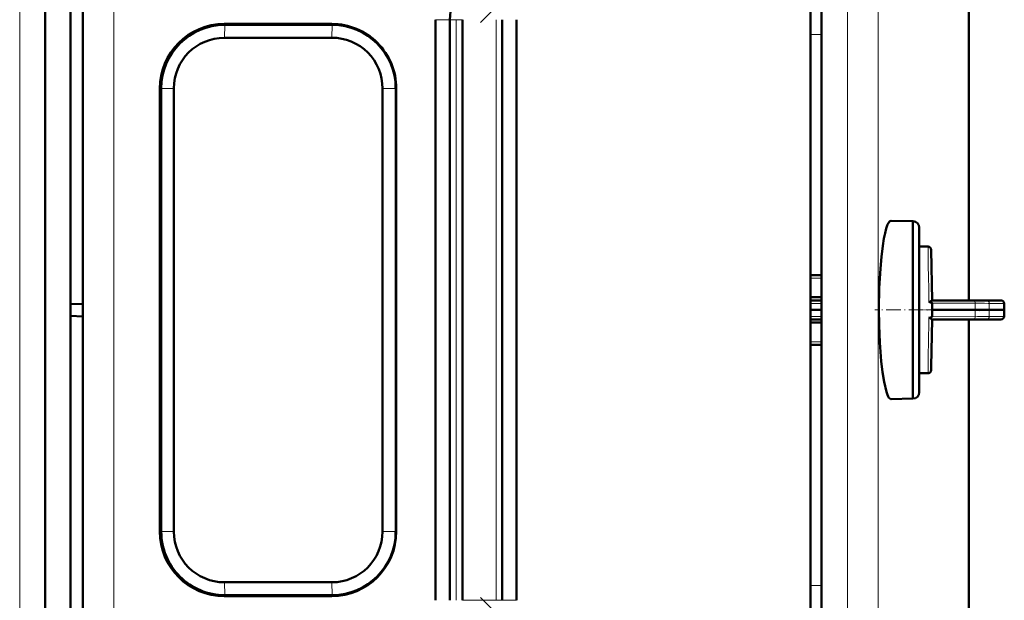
# Model space of a CAD drawing. Extents: x -2065 to 2446, y -2260 to 958.
# Tile 48 of 63: x 618 to 773, y 11 to 102. Entities that reach past the tile are written whole.
import ezdxf

# ---------------------------------------------------------------- set-up
doc = ezdxf.new("R2010")
doc.units = 0
doc.linetypes.add('DASHDOT', pattern=[18.5, 12, -3, 0.5, -3])

msp = doc.modelspace()

# ---------------------------------------------------------------- linework, layer by layer
at = {"color": 7, "linetype": 'DASHDOT', "lineweight": 18}
for p, q in [((617.57, -728.54), (617.57, 231.46)), ((732.17, 143.65), (690.38, 101.86)), ((732.17, -30.72), (690.38, 11.07))]:
    msp.add_line(p, q, dxfattribs=at)
at = {"color": 7, "lineweight": 18}
for p, q in [((617.57, -281.4), (617.57, 151.46)), ((753.27, 123.44), (753.27, -10.49)), ((748.41, -9.68), (748.41, 122.62)), ((632.43, 6.48), (632.43, 106.44)), ((649.97, 101.5), (649.9, 101.65)), ((649.92, 99.47), (649.97, 101.5)), ((666.96, 101.5), (666.9, 101.65)), ((666.96, 101.5), (666.91, 99.47)), ((685.57, 102.32), (683.27, 102.32)), ((685.57, 102.32), (686.53, 102.32)), ((686.53, 102.32), (686.53, 10.61)), ((687.57, 102.32), (686.53, 102.32)), ((692.85, 10.61), (692.85, 102.32)), ((744.28, 100), (742.56, 99.98)), ((639.94, 91.46), (639.72, 91.46)), ((639.94, 91.46), (641.91, 91.46)), ((676.99, 91.46), (674.92, 91.46)), ((677.08, 91.46), (676.99, 91.46)), ((761.17, 63.98), (761.13, 66.47)), ((761.21, 61.16), (761.17, 63.98)), ((742.56, 61.48), (744.28, 61.48)), ((761.23, 60.34), (761.21, 61.16)), ((761.25, 58.62), (761.23, 60.34)), ((761.26, 58.18), (761.25, 58.62)), ((761.27, 57.73), (761.26, 58.18)), ((742.56, 57.48), (744.28, 57.48)), ((768.57, 57.53), (761.78, 57.52)), ((770.81, 57.48), (773.12, 57.48)), ((742.56, 55.46), (744.28, 55.46)), ((761.26, 54.77), (761.25, 54.32)), ((761.27, 55.21), (761.26, 54.77)), ((768.57, 55.41), (761.78, 55.42)), ((770.81, 55.46), (773.12, 55.46)), ((761.25, 54.32), (761.21, 51.79)), ((742.56, 51.46), (744.28, 51.46)), ((761.21, 51.79), (761.17, 48.97)), ((761.17, 48.97), (761.13, 46.47)), ((639.94, 21.46), (639.72, 21.46)), ((641.91, 21.46), (639.94, 21.46)), ((676.99, 21.46), (674.92, 21.46)), ((676.99, 21.46), (677.08, 21.46)), ((649.97, 11.43), (649.92, 13.45)), ((666.91, 13.45), (666.96, 11.43)), ((742.56, 12.96), (744.28, 12.95)), ((649.97, 11.43), (649.9, 11.28)), ((666.96, 11.43), (666.9, 11.28)), ((692.85, 10.61), (687.56, 10.61)), ((692.85, 10.61), (693.81, 10.61)), ((696.1, 10.61), (693.81, 10.61))]:
    msp.add_line(p, q, dxfattribs=at)
at = {"color": 7, "lineweight": 50}
for p, q in [((625.57, 146.4), (625.57, 57.39)), ((767.57, 129.1), (767.57, 57.97)), ((744.28, 122.68), (744.28, -9.73)), ((621.57, 1.46), (621.57, 111.46)), ((627.57, 6.55), (627.57, 106.38)), ((742.56, 6.45), (742.56, 106.48)), ((649.9, 101.65), (666.9, 101.65)), ((666.96, 101.5), (649.97, 101.5)), ((683.27, 10.61), (683.27, 102.32)), ((685.57, 102.32), (685.57, 10.61)), ((687.56, 10.61), (687.56, 102.32)), ((687.57, 102.32), (687.57, 10.61)), ((693.81, 10.61), (693.81, 102.32)), ((696.1, 102.32), (696.1, 10.61)), ((649.92, 99.47), (666.91, 99.47)), ((639.72, 21.46), (639.72, 91.46)), ((639.94, 21.46), (639.94, 91.46)), ((641.91, 91.46), (641.91, 21.46)), ((674.92, 91.46), (674.92, 21.46)), ((676.99, 21.46), (676.99, 91.46)), ((677.08, 91.46), (677.08, 21.46)), ((755.29, 70.56), (758.74, 70.47)), ((758.74, 66.51), (758.74, 70.47)), ((759.74, 69.47), (759.74, 43.47)), ((759.74, 66.47), (759.74, 69.47)), ((758.74, 42.47), (758.74, 66.51)), ((761.13, 66.47), (759.74, 66.47)), ((761.76, 57.97), (761.63, 65.98)), ((744.28, 61.97), (742.56, 61.97)), ((744.28, 58.48), (742.56, 58.48)), ((742.56, 57.97), (744.28, 57.97)), ((761.57, 57.84), (761.69, 57.93)), ((768.52, 57.97), (761.76, 57.97)), ((768.52, 57.97), (770.31, 57.97)), ((772.62, 57.97), (770.31, 57.97)), ((625.57, 57.39), (627.57, 57.46)), ((625.57, 55.53), (625.57, 57.39)), ((744.28, 56.47), (742.56, 56.47)), ((761.79, 57.52), (761.77, 56.47)), ((768.57, 56.47), (761.77, 56.47)), ((761.79, 55.42), (761.77, 56.47)), ((770.81, 56.47), (768.57, 56.47)), ((770.81, 56.47), (773.15, 56.47)), ((773.18, 56.47), (773.15, 56.47)), ((625.57, -33.47), (625.57, 55.53)), ((625.57, 55.53), (627.57, 55.46)), ((742.56, 54.97), (744.28, 54.97)), ((761.76, 54.97), (761.64, 47.55)), ((768.52, 54.97), (761.76, 54.97)), ((767.57, 54.97), (767.57, -16.15)), ((768.52, 54.97), (770.31, 54.97)), ((772.62, 54.97), (770.31, 54.97)), ((772.62, 54.97), (772.65, 54.97)), ((744.28, 54.47), (742.56, 54.47)), ((744.28, 50.97), (742.56, 50.97)), ((761.64, 47.55), (761.63, 46.96)), ((759.74, 46.47), (761.13, 46.47)), ((759.74, 43.47), (759.74, 46.47)), ((755.25, 42.38), (755.29, 42.38)), ((758.74, 42.47), (755.29, 42.38)), ((666.91, 13.45), (649.92, 13.45)), ((666.9, 11.28), (649.9, 11.28)), ((649.97, 11.43), (666.96, 11.43))]:
    msp.add_line(p, q, dxfattribs=at)
at = {"color": 7, "linetype": 'DASHDOT', "lineweight": 18, "ltscale": 0.192111}
msp.add_line((760.38, 56.47), (752.7, 56.47), dxfattribs=at)
at = {"color": 7, "linetype": 'DASHDOT', "lineweight": 18, "ltscale": 0.061557}
msp.add_line((759.54, 56.47), (762, 56.47), dxfattribs=at)
at = {"color": 7, "linetype": 'DASHDOT', "lineweight": 18, "ltscale": 0.204493}
for p, q in [((769.25, 56.6), (761.07, 56.46)), ((769.25, 56.34), (761.07, 56.48))]:
    msp.add_line(p, q, dxfattribs=at)
at = {"color": 7, "lineweight": 50}
for points in [[(755.29, 70.56), (755.12, 70.51), (755.02, 70.42), (754.83, 70.15), (754.74, 69.96), (754.52, 69.34), (754.33, 68.6), (754.15, 67.75), (753.97, 66.6)], [(753.97, 66.6), (753.76, 64.88), (753.6, 63.01), (753.43, 59.93), (753.37, 56.67)], [(761.27, 57.73), (761.54, 57.67), (761.67, 57.63), (761.75, 57.58), (761.78, 57.54), (761.78, 57.52)], [(753.37, 56.67), (753.41, 53.99), (753.51, 51.33), (753.73, 48.37), (753.93, 46.64)], [(761.27, 55.21), (761.54, 55.27), (761.67, 55.32), (761.75, 55.37), (761.78, 55.4), (761.78, 55.42)], [(761.27, 55.21), (761.38, 55.21), (761.52, 55.14), (761.69, 55.02)], [(753.93, 46.64), (754.17, 45.09), (754.54, 43.53)], [(754.54, 43.53), (754.71, 43.06), (754.82, 42.81), (754.95, 42.61), (755.09, 42.46), (755.24, 42.39), (755.25, 42.38)]]:
    msp.add_lwpolyline(points, dxfattribs=at)
at = {"color": 7, "lineweight": 18}
for points in [[(768.57, 57.53), (768.55, 57.9), (768.53, 57.96), (768.53, 57.97), (768.53, 57.97), (768.52, 57.97), (768.52, 57.97)], [(768.57, 57.53), (770.05, 57.52), (770.63, 57.5), (770.81, 57.48)], [(768.57, 55.41), (768.55, 55.05), (768.53, 54.99), (768.53, 54.98), (768.53, 54.97), (768.52, 54.97), (768.52, 54.97)], [(770.04, 55.43), (770.77, 55.46), (770.81, 55.46)]]:
    msp.add_lwpolyline(points, dxfattribs=at)
at = {"color": 7, "lineweight": 50}
for centre, radius, start, end in [((697.5, 102.32), 11.93, 155.3876, 180.0088), ((758.74, 69.47), 1, 360, 90), ((761.13, 65.97), 0.501, 1.1003, 89.9459), ((761.31, 58), 0.274, 261.2069, 294.5434), ((761.04, 58.55), 0.884, 296.1751, 306.8175), ((761.86, 57.73), 0.26, 113.2826, 131.8746), ((772.65, 57.47), 0.501, 2.5521, 92.93), ((728.83, 55.59), 44.36, 1.133, 2.4532), ((728.83, 57.35), 44.36, 357.5467, 358.867), ((761.86, 55.21), 0.264, 228.515, 246.7588), ((772.65, 55.47), 0.5, 270.0231, 357.5028), ((761.13, 46.97), 0.5, 269.9996, 358.9373), ((758.74, 43.47), 1, 270, 0)]:
    msp.add_arc(centre, radius, start, end, dxfattribs=at)
at = {"color": 7, "lineweight": 18}
for centre, radius, start, end in [((770.31, 57.48), 0.496, 0.47, 89.4832), ((772.62, 57.48), 0.497, 0.5898, 89.5516), ((838.6, 56.97), 70.03, 179.5376, 180.4062), ((838.6, 55.98), 70.03, 179.5938, 180.4624), ((808.08, 57.09), 37.28, 179.3941, 180.9446), ((808.36, 55.86), 37.55, 179.0611, 180.6002), ((773.12, 57.53), 0.0509, 269.1547, 309.6196), ((731.55, 55.64), 41.61, 1.1399, 2.5296), ((731.55, 57.3), 41.61, 357.4704, 358.8601), ((768.56, 130.52), 75.11, 270.0022, 271.123), ((770.31, 55.47), 0.496, 270.5168, 359.53), ((772.62, 55.47), 0.497, 270.4484, 359.4102), ((773.12, 55.41), 0.0506, 50.0551, 90.8408)]:
    msp.add_arc(centre, radius, start, end, dxfattribs=at)
at = {"color": 7, "lineweight": 50}
for centre, major_axis, start_param, end_param in [((649.9, 91.46), (0, -10.19), 3.141593, 4.712389), ((649.97, 91.46), (0, 10.03), 0, 1.570796), ((666.9, 91.46), (0, -10.19), 1.570796, 3.141593), ((666.96, 91.46), (0, 10.03), 4.712389, 6.283185), ((649.92, 91.46), (0, -8.01), 3.141593, 4.712389), ((666.91, 91.46), (0, -8.01), 1.570796, 3.141593), ((649.9, 21.46), (0, -10.19), 4.712389, 6.283185), ((649.97, 21.46), (0, 10.03), 1.570796, 3.141593), ((649.92, 21.46), (0, -8.01), 4.712389, 6.283185), ((666.9, 21.46), (0, -10.19), 0, 1.570796), ((666.91, 21.46), (0, -8.01), 0, 1.570796), ((666.96, 21.46), (0, 10.03), 3.141593, 4.712389)]:
    msp.add_ellipse(centre, major_axis=major_axis, ratio=0.999657, start_param=start_param, end_param=end_param, dxfattribs=at)

doc.saveas('drawing.dxf')
